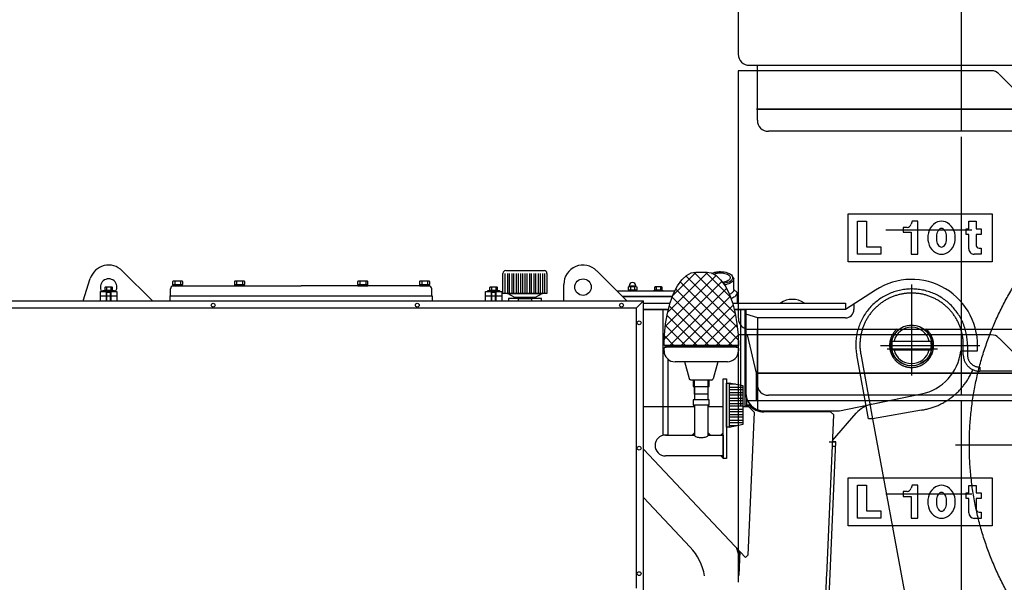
# Model space of a CAD drawing. Extents: x 26250 to 211390, y 12641 to 169243.
# Tile 100 of 132: x 196800 to 198590, y 16502 to 17525. Entities that reach past the tile are written whole.
import ezdxf

# ---------------------------------------------------------------- set-up
doc = ezdxf.new("R2010")
doc.units = 0
doc.header["$LTSCALE"] = 212.5
doc.linetypes.add('CENTER', pattern=[50.5, 30, -9, 2.5, -9])
doc.linetypes.add('HIDDEN', pattern=[12.6, 8.4, -4.2])
doc.layers.add('11', color=7, linetype='CONTINUOUS')

# ---------------------------------------------------------------- blocks, each defined once
blk = doc.blocks.new('*G39')
at = {"layer": '11', "color": 7, "linetype": 'CONTINUOUS'}
for p, q in [((198050.8, 17066), (197977.5, 16992.7)), ((197986.5, 17022.9), (198029.6, 17066.1)), ((198025.7, 17065.9), (198100.6, 16991)), ((198092.1, 17020.7), (198046.7, 17066.1)), ((198076.7, 17049.5), (197971.6, 16944.4)), ((197973.3, 16967.3), (198066, 17060)), ((198000.5, 17048.7), (198106.2, 16943)), ((198104.6, 16965.8), (198010.9, 17059.5)), ((196950.9, 17031), (196950.9, 17033)), ((196950.9, 17033), (196971.9, 17033)), ((196971.9, 17031), (196950.9, 17031)), ((196971.9, 17033), (196971.9, 17031)), ((197650.9, 17031), (197650.9, 17033)), ((197650.9, 17033), (197671.9, 17033)), ((197671.9, 17031), (197650.9, 17031)), ((197671.9, 17033), (197671.9, 17031)), ((197981.5, 16933.1), (198085, 17036.6)), ((198094.9, 16933.1), (197992.3, 17035.7)), ((197985.7, 17021), (198073.7, 16933.1)), ((198091.6, 17022), (198002.7, 16933.1)), ((198052.5, 16933.1), (197980.5, 17005)), ((198023.9, 16933.1), (198096.9, 17006.1)), ((197976.5, 16987.9), (198031.3, 16933.1)), ((198101, 16989), (198045.1, 16933.1)), ((198010, 16933.1), (197973.6, 16969.6)), ((198066.3, 16933.1), (198104, 16970.8)), ((197971.8, 16950.1), (197988.8, 16933.1)), ((198105.8, 16951.4), (198087.6, 16933.1)), ((198101.4, 16862.3), (198089.9, 16862.3)), ((198089.9, 16857.3), (198114.9, 16857.3)), ((198114.9, 16852.3), (198089.9, 16852.3)), ((198089.9, 16847.3), (198114.9, 16847.3)), ((198114.9, 16842.3), (198089.9, 16842.3)), ((198089.9, 16837.3), (198114.9, 16837.3)), ((198114.9, 16832.3), (198089.9, 16832.3)), ((198089.9, 16827.3), (198114.9, 16827.3)), ((198114.9, 16822.3), (198089.9, 16822.3)), ((198089.9, 16817.3), (198114.9, 16817.3)), ((198114.9, 16812.3), (198089.9, 16812.3)), ((198089.9, 16807.3), (198114.9, 16807.3)), ((198114.9, 16802.3), (198089.9, 16802.3)), ((198089.9, 16797.3), (198114.9, 16797.3)), ((198114.9, 16792.3), (198089.9, 16792.3)), ((198089.9, 16787.3), (198103.4, 16787.3)), ((198026.4, 16774.3), (198022.1, 16770.1)), ((198022.1, 16770.1), (198026.4, 16770.1)), ((198026.4, 16770.1), (198026.4, 16774.3)), ((198051.4, 16774.3), (198055.6, 16770.1)), ((198051.4, 16770.1), (198051.4, 16774.3)), ((198055.6, 16770.1), (198051.4, 16770.1)), ((198078.9, 16774.3), (198074.6, 16770.1)), ((198074.6, 16770.1), (198078.9, 16770.1)), ((198078.9, 16770.1), (198078.9, 16774.3)), ((198078.9, 16727.8), (198074.6, 16732.1)), ((198074.6, 16732.1), (198078.9, 16732.1)), ((198078.9, 16732.1), (198078.9, 16727.8))]:
    blk.add_line(p, q, dxfattribs=at)
at = {"layer": '11', "color": 7, "linetype": 'HIDDEN'}
for p, q in [((196956.4, 17031), (196956.4, 17033)), ((196966.4, 17033), (196966.4, 17031)), ((197656.4, 17031), (197656.4, 17033)), ((197666.4, 17033), (197666.4, 17031))]:
    blk.add_line(p, q, dxfattribs=at)
blk = doc.blocks.new('*G51')
at = {"layer": '11', "color": 7, "linetype": 'CONTINUOUS'}
for p, q in [((196986.2, 17068.8), (197040.9, 17014)), ((197678.4, 17027.5), (197678.4, 17064)), ((197682.4, 17027.5), (197682.4, 17064)), ((197683.4, 17069), (197753.4, 17069)), ((197686.4, 17064), (197686.4, 17027.5)), ((197690.4, 17027.5), (197690.4, 17064)), ((197694.4, 17064), (197694.4, 17027.5)), ((197698.4, 17027.5), (197698.4, 17064)), ((197702.4, 17064), (197702.4, 17027.5)), ((197706.4, 17027.5), (197706.4, 17064)), ((197710.4, 17064), (197710.4, 17027.5)), ((197714.4, 17027.5), (197714.4, 17064)), ((197718.4, 17064), (197718.4, 17027.5)), ((197722.4, 17027.5), (197722.4, 17064)), ((197726.4, 17064), (197726.4, 17027.5)), ((197730.4, 17027.5), (197730.4, 17064)), ((197734.4, 17064), (197734.4, 17027.5)), ((197738.4, 17027.5), (197738.4, 17064)), ((197742.4, 17064), (197742.4, 17027.5)), ((197746.4, 17027.5), (197746.4, 17064)), ((197750.4, 17064), (197750.4, 17027.5)), ((197754.4, 17027.5), (197754.4, 17064)), ((197758.4, 17064), (197758.4, 17027.5)), ((197848.8, 17068.8), (197903.5, 17014)), ((198028.9, 17066.1), (198048.9, 17066.1)), ((196915.3, 17014), (196928, 17054.5)), ((197077.6, 17049), (197077.6, 17043.6)), ((197077.6, 17043.6), (197096.3, 17043.6)), ((197096, 17043.2), (197077.9, 17043.2)), ((197077.9, 17043.2), (197077.9, 17041)), ((197078.4, 17043.2), (197078.4, 17043.6)), ((197095.4, 17043.2), (197078.4, 17043.2)), ((197094.3, 17050), (197079.6, 17050)), ((197081.6, 17049), (197081.6, 17043.6)), ((197087.5, 17041), (197085.4, 17043.2)), ((197086.4, 17043.2), (197085.4, 17043.2)), ((197088.5, 17041), (197086.4, 17043.2)), ((197092.3, 17049), (197092.3, 17043.6)), ((197095.4, 17043.6), (197095.4, 17043.2)), ((197096, 17041), (197096, 17043.2)), ((197096.3, 17043.6), (197096.3, 17049)), ((197190.1, 17049), (197190.1, 17043.6)), ((197190.1, 17043.6), (197208.8, 17043.6)), ((197208.5, 17043.2), (197190.4, 17043.2)), ((197190.4, 17043.2), (197190.4, 17041)), ((197190.9, 17043.2), (197190.9, 17043.6)), ((197207.9, 17043.2), (197190.9, 17043.2)), ((197206.8, 17050), (197192.1, 17050)), ((197194.1, 17049), (197194.1, 17043.6)), ((197200, 17041), (197197.9, 17043.2)), ((197198.9, 17043.2), (197197.9, 17043.2)), ((197201, 17041), (197198.9, 17043.2)), ((197204.8, 17049), (197204.8, 17043.6)), ((197207.9, 17043.6), (197207.9, 17043.2)), ((197208.5, 17041), (197208.5, 17043.2)), ((197208.8, 17043.6), (197208.8, 17049)), ((197414.1, 17049), (197414.1, 17043.6)), ((197414.1, 17043.6), (197432.8, 17043.6)), ((197432.5, 17043.2), (197414.4, 17043.2)), ((197414.4, 17043.2), (197414.4, 17041)), ((197414.9, 17043.2), (197414.9, 17043.6)), ((197431.9, 17043.2), (197414.9, 17043.2)), ((197430.8, 17050), (197416.1, 17050)), ((197418.1, 17049), (197418.1, 17043.6)), ((197424, 17041), (197421.9, 17043.2)), ((197422.9, 17043.2), (197421.9, 17043.2)), ((197425, 17041), (197422.9, 17043.2)), ((197428.8, 17049), (197428.8, 17043.6)), ((197431.9, 17043.6), (197431.9, 17043.2)), ((197432.5, 17041), (197432.5, 17043.2)), ((197432.8, 17043.6), (197432.8, 17049)), ((197526.6, 17049), (197526.6, 17043.6)), ((197526.6, 17043.6), (197545.3, 17043.6)), ((197545, 17043.2), (197526.9, 17043.2)), ((197526.9, 17043.2), (197526.9, 17041)), ((197527.4, 17043.2), (197527.4, 17043.6)), ((197544.4, 17043.2), (197527.4, 17043.2)), ((197543.3, 17050), (197528.6, 17050)), ((197530.6, 17049), (197530.6, 17043.6)), ((197536.5, 17041), (197534.4, 17043.2)), ((197535.4, 17043.2), (197534.4, 17043.2)), ((197537.5, 17041), (197535.4, 17043.2)), ((197541.3, 17049), (197541.3, 17043.6)), ((197544.4, 17043.6), (197544.4, 17043.2)), ((197545, 17041), (197545, 17043.2)), ((197545.3, 17043.6), (197545.3, 17049)), ((197789, 17014), (197789, 17044)), ((198098, 17054.4), (198095.5, 17058.4)), ((198098, 17034.5), (198098, 17054.4)), ((196946.5, 17014), (196946.5, 17031)), ((196946.5, 17031), (196976.4, 17031)), ((196954.3, 17038), (196954.3, 17033.4)), ((196954.3, 17033.4), (196968.6, 17033.4)), ((196954.9, 17033), (196954.9, 17033.4)), ((196967.9, 17033), (196954.9, 17033)), ((196967.1, 17038.7), (196955.8, 17038.7)), ((196957.3, 17038), (196957.3, 17033.4)), ((196957.4, 17014), (196957.4, 17032.6)), ((196965.4, 17029), (196957.4, 17029)), ((196958.2, 17014), (196958.2, 17029)), ((196964.7, 17014), (196964.7, 17029)), ((196965.4, 17032.6), (196965.4, 17014)), ((196965.5, 17038), (196965.5, 17033.4)), ((196967.9, 17033.4), (196967.9, 17033)), ((196968.6, 17033.4), (196968.6, 17038)), ((196976.4, 17031), (196976.4, 17014)), ((197073.9, 17023), (197073.9, 17036)), ((197077.9, 17041), (197096, 17041)), ((197078.9, 17041), (197086.9, 17041)), ((197086.9, 17041), (197311.4, 17041)), ((197088.5, 17041), (197087.5, 17041)), ((197190.4, 17041), (197208.5, 17041)), ((197201, 17041), (197200, 17041)), ((197535.9, 17041), (197311.4, 17041)), ((197414.4, 17041), (197432.5, 17041)), ((197425, 17041), (197424, 17041)), ((197526.9, 17041), (197545, 17041)), ((197543.9, 17041), (197535.9, 17041)), ((197537.5, 17041), (197536.5, 17041)), ((197548.9, 17023), (197548.9, 17036)), ((197646.4, 17014), (197646.4, 17031)), ((197646.4, 17031), (197676.3, 17031)), ((197654.2, 17038), (197654.2, 17033.4)), ((197654.2, 17033.4), (197668.5, 17033.4)), ((197654.9, 17033), (197654.9, 17033.4)), ((197667.9, 17033), (197654.9, 17033)), ((197667, 17038.7), (197655.7, 17038.7)), ((197657.3, 17038), (197657.3, 17033.4)), ((197657.4, 17014), (197657.4, 17032.6)), ((197665.4, 17029), (197657.4, 17029)), ((197658.1, 17014), (197658.1, 17029)), ((197664.6, 17014), (197664.6, 17029)), ((197665.4, 17032.6), (197665.4, 17014)), ((197665.5, 17038), (197665.5, 17033.4)), ((197667.9, 17033.4), (197667.9, 17033)), ((197668.5, 17033.4), (197668.5, 17038)), ((197676.3, 17031), (197676.3, 17014)), ((197758.4, 17027.5), (197678.4, 17027.5)), ((197700.2, 17020), (197686.4, 17027.5)), ((197686.4, 17027.5), (197750.4, 17027.5)), ((197750.4, 17027.5), (197736.7, 17020)), ((197885.5, 17032), (197991, 17032)), ((197906.5, 17034.3), (197906.5, 17039.4)), ((197921.5, 17033.6), (197906.5, 17033.6)), ((197906.5, 17033.6), (197906.5, 17032)), ((197906.5, 17032), (197921.5, 17032)), ((197908, 17041.5), (197920, 17041.5)), ((197908.4, 17040.1), (197919.6, 17040.1)), ((197908.4, 17033.6), (197919.6, 17033.6)), ((197910.2, 17039.5), (197910.2, 17034.3)), ((197917.8, 17039.5), (197917.8, 17034.3)), ((197921.5, 17039.4), (197921.5, 17034.3)), ((197921.5, 17032), (197921.5, 17033.6)), ((197953.6, 17032), (197953.6, 17033.6)), ((197953.6, 17033.6), (197968.4, 17033.6)), ((197968.4, 17032), (197953.6, 17032)), ((197953.7, 17038.6), (197953.7, 17034)), ((197953.7, 17034), (197968, 17034)), ((197954.3, 17033.6), (197954.3, 17034)), ((197967.3, 17033.6), (197954.3, 17033.6)), ((197966.4, 17039.3), (197955.2, 17039.3)), ((197956.7, 17038.6), (197956.7, 17034)), ((197960.8, 17032), (197960.8, 17033.6)), ((197961.2, 17033.6), (197961.2, 17032)), ((197964.9, 17038.6), (197964.9, 17034)), ((197967.3, 17034), (197967.3, 17033.6)), ((197968, 17034), (197968, 17038.6)), ((197968.4, 17033.6), (197968.4, 17032)), ((198098, 17034.5), (198104, 17029.3)), ((198104, 17029.3), (198104, 17010)), ((198355.8, 17033.6), (198301.4, 16998)), ((198355.8, 17033.6), (198301.4, 16998)), ((195254.9, 17014), (197933.9, 17014)), ((196946.4, 17014), (196946.4, 17023)), ((196946.4, 17023), (196961.4, 17023)), ((196957.4, 17014), (196957.4, 17023)), ((196958.1, 17014), (196958.1, 17023)), ((196961.4, 17023), (196976.4, 17023)), ((196964.8, 17023), (196964.8, 17014)), ((196965.4, 17023), (196965.4, 17014)), ((196976.4, 17023), (196976.4, 17014)), ((197073.4, 17014), (197073.4, 17023)), ((197073.4, 17023), (197549.4, 17023)), ((197549.4, 17023), (197549.4, 17014)), ((197646.4, 17014), (197646.4, 17023)), ((197646.4, 17023), (197676.4, 17023)), ((197657.4, 17014), (197657.4, 17023)), ((197658.1, 17014), (197658.1, 17023)), ((197664.8, 17023), (197664.8, 17014)), ((197665.4, 17023), (197665.4, 17014)), ((197676.4, 17023), (197676.4, 17014)), ((197706.9, 17018), (197688.4, 17018)), ((197688.4, 17018), (197688.4, 17014)), ((197736.7, 17020), (197700.2, 17020)), ((197700.2, 17018), (197700.2, 17020)), ((197700.2, 17020), (197736.7, 17020)), ((197736.7, 17018), (197700.2, 17018)), ((197706.4, 17014), (197706.4, 17018)), ((197706.9, 17018), (197729.9, 17018)), ((197748.4, 17018), (197729.9, 17018)), ((197730.4, 17018), (197730.4, 17014)), ((197736.7, 17020), (197736.7, 17018)), ((197748.4, 17014), (197748.4, 17018)), ((197986.5, 17022), (197895.5, 17022)), ((197895.5, 17022), (197986.5, 17022)), ((197933.9, 17014), (197920.4, 17000.5)), ((197933.9, 17014), (197920.4, 17000.5)), ((197933.9, 16478.1), (197933.9, 17014)), ((197933.9, 17010), (197982.2, 17010)), ((198095.5, 17010), (198301.4, 17010)), ((198301.4, 17010), (198301.4, 16998)), ((198316.5, 17007.9), (198316.5, 16998)), ((197920.4, 17000.5), (195268.4, 17000.5)), ((197920.4, 17000.5), (197920.4, 16491.6)), ((197933.9, 16998), (197978.9, 16998)), ((197978.9, 16998), (197933.9, 16998)), ((197933.9, 16998), (197978.9, 16998)), ((197969.9, 16898), (197969.9, 16998)), ((197969.9, 16998), (197971.4, 16998)), ((198301.4, 16998), (198098.8, 16998)), ((198098.9, 16998), (198108, 16998)), ((198098.9, 16998), (198118.2, 16998)), ((198301.4, 16998), (198110, 16998)), ((198110, 16998), (198110, 16822.1)), ((198118.2, 16998), (198118.2, 16822.1)), ((198301.4, 16998), (198120, 16998)), ((198120, 16998), (198120, 16847)), ((198142, 16982.9), (198120, 16989.7)), ((198142, 16815.9), (198142, 16982.9)), ((198301.4, 16982.9), (198142, 16982.9)), ((198386.3, 16941), (198456.5, 16941)), ((197975.4, 16933.1), (197971.4, 16933.1)), ((198106.4, 16933.1), (197971.4, 16933.1)), ((197971.4, 16923.1), (197971.4, 16928.1)), ((197973.4, 16930.1), (197975.4, 16930.1)), ((197975.4, 16930.1), (197975.4, 16933.1)), ((197975.4, 16933.1), (198102.4, 16933.1)), ((198102.4, 16930.1), (197975.4, 16930.1)), ((198106.4, 16933.1), (198102.4, 16933.1)), ((198102.4, 16933.1), (198102.4, 16930.1)), ((198102.4, 16930.1), (198104.4, 16930.1)), ((198106.4, 16928.1), (198106.4, 16923.1)), ((198386.3, 16925), (198456.5, 16925)), ((198510.8, 16923), (198541, 16923)), ((198510.8, 16923), (198541, 16923)), ((197977.9, 16908.3), (197977.9, 16770.1)), ((198008.9, 16903.1), (197991.4, 16903.1)), ((198017.7, 16872.3), (198008.9, 16903.1)), ((198068.9, 16903.1), (198008.9, 16903.1)), ((198068.9, 16903.1), (198060.6, 16872.3)), ((198086.4, 16903.1), (198068.9, 16903.1)), ((197969.9, 16770.1), (197969.9, 16898)), ((198026.7, 16870.1), (198020, 16870.1)), ((198033.9, 16870.1), (198024.4, 16870.1)), ((198024.4, 16870.1), (198024.4, 16858.1)), ((198026.7, 16844.1), (198026.7, 16870.1)), ((198051.1, 16870.1), (198026.7, 16870.1)), ((198053.4, 16870.1), (198043.9, 16870.1)), ((198057.7, 16870.1), (198051.1, 16870.1)), ((198051.1, 16870.1), (198051.1, 16844.1)), ((198053.4, 16858.1), (198053.4, 16870.1)), ((198078.9, 16727.1), (198078.9, 16872.1)), ((198078.9, 16872.1), (198084.9, 16872.1)), ((198084.9, 16872.1), (198084.9, 16727.1)), ((198084.9, 16809.5), (198084.9, 16864.6)), ((198084.9, 16864.6), (198089.9, 16864.6)), ((198089.9, 16864.6), (198089.9, 16812.3)), ((198114.9, 16859.6), (198089.9, 16864.6)), ((198089.9, 16864.6), (198089.9, 16811.9)), ((198024.4, 16858.1), (198026.4, 16858.1)), ((198026.4, 16858.1), (198026.4, 16834.1)), ((198026.4, 16858.1), (198051.4, 16858.1)), ((198051.4, 16834.1), (198051.4, 16858.1)), ((198051.4, 16858.1), (198053.4, 16858.1)), ((198114.9, 16835.5), (198114.9, 16859.6)), ((198026.4, 16834.1), (198024.4, 16834.1)), ((198024.4, 16834.1), (198024.4, 16824.1)), ((198051.4, 16834.1), (198026.4, 16834.1)), ((198038.9, 16844.1), (198026.7, 16844.1)), ((198051.1, 16844.1), (198038.9, 16844.1)), ((198053.4, 16834.1), (198051.4, 16834.1)), ((198053.4, 16824.1), (198053.4, 16834.1)), ((198114.9, 16789.6), (198114.9, 16835.5)), ((198123, 16833.4), (198120.9, 16839.4)), ((198120.9, 16839.4), (198120.9, 16823.8)), ((198128.8, 16824.6), (198123, 16833.4)), ((198290, 16814), (198439.6, 16844.9)), ((198348.4, 16826.1), (198439.6, 16844.9)), ((197933.9, 16822.1), (198026.4, 16822.1)), ((198024.4, 16824.1), (198026.4, 16824.1)), ((198026.4, 16824.1), (198026.4, 16770.1)), ((198051.4, 16824.1), (198026.4, 16824.1)), ((198051.4, 16770.1), (198051.4, 16824.1)), ((198051.4, 16824.1), (198053.4, 16824.1)), ((198051.4, 16822.1), (198078.9, 16822.1)), ((198089.9, 16812.3), (198089.9, 16784.6)), ((198089.9, 16811.9), (198089.9, 16784.6)), ((198114.9, 16822.1), (198124.9, 16822.1)), ((198126.5, 16824.2), (198120.5, 16824.2)), ((198120.5, 16823.8), (198126.5, 16823.8)), ((198134.9, 16811.6), (198123.6, 16551.5)), ((198124.9, 16822.1), (198134.9, 16811.6)), ((198126.5, 16823.8), (198128.8, 16824.6)), ((198153, 16814), (198290, 16814)), ((198274.1, 16812), (198153, 16812)), ((198279.9, 16807), (198274.1, 16812)), ((198084.9, 16784.6), (198084.9, 16809.5)), ((198267.2, 16514.8), (198279.9, 16807)), ((198277.8, 16760), (198320.6, 16809.7)), ((198089.9, 16784.6), (198084.9, 16784.6)), ((198089.9, 16784.6), (198114.9, 16789.6)), ((197977.9, 16770.1), (197969.9, 16770.1)), ((197973.9, 16770.1), (198026.4, 16770.1)), ((198051.4, 16770.1), (198078.9, 16770.1)), ((198078.9, 16770.1), (198078.9, 16732.1)), ((198255.7, 16116.5), (198283.4, 16758)), ((198271.8, 16758), (198277.8, 16758)), ((198277.8, 16758), (198283.4, 16758)), ((198283.4, 16758), (198277.8, 16758)), ((198119.2, 16547.4), (197933.9, 16744.3)), ((198277.4, 16749.7), (198283.1, 16749.7)), ((198078.9, 16732.1), (197973.9, 16732.1)), ((198084.9, 16727.1), (198078.9, 16727.1)), ((198019, 16566.4), (197933.9, 16656.8)), ((198109, 16558.3), (198103.2, 16564.4)), ((198103.2, 16564.4), (198108.5, 16547)), ((198108.5, 16547), (198109, 16558.3)), ((198123.6, 16551.5), (198119.2, 16547.4)), ((198241.8, 15926.5), (198267.5, 16520.9))]:
    blk.add_line(p, q, dxfattribs=at)
at = {"layer": '11', "color": 7, "linetype": 'CENTER'}
for p in [(198365.1, 16933), (198386.4, 16933)]:
    blk.add_line(p, (198545.3, 16933), dxfattribs=at)
at = {"layer": '11', "color": 7, "linetype": 'HIDDEN'}
for p, q in [((198120.5, 16823.8), (198120.5, 16822.1)), ((198109, 16558.3), (198107.1, 16514.7))]:
    blk.add_line(p, q, dxfattribs=at)
at = {"layer": '11', "color": 7, "linetype": 'CONTINUOUS'}
for points in [[(197971.4, 16933.1), (197972, 16952.4), (197973.9, 16972.2), (197977.3, 16991.8), (197982.1, 17010.4), (197988.2, 17027.1), (197995.5, 17041.3), (198003.5, 17052.4), (198012, 17060.2), (198020.5, 17064.7), (198028.9, 17066.1)], [(198048.9, 17066.1), (198057.2, 17064.7), (198065.8, 17060.2), (198074.2, 17052.4), (198082.3, 17041.3), (198089.5, 17027.1), (198095.7, 17010.4), (198100.5, 16991.8), (198103.8, 16972.2), (198105.8, 16952.4), (198106.4, 16933.1)], [(198058.2, 17063.8), (198059.5, 17064.4), (198060.8, 17065), (198062.3, 17065.5), (198063.8, 17065.9), (198065.5, 17066.3), (198067.1, 17066.6), (198068.8, 17066.8), (198070.5, 17067), (198072.3, 17067.1), (198074, 17067.1)], [(198061.6, 17062.3), (198062.6, 17062.8), (198063.6, 17063.2), (198064.8, 17063.6), (198066, 17063.9), (198067.3, 17064.2), (198068.6, 17064.5), (198069.9, 17064.7), (198071.3, 17064.8), (198072.6, 17064.9), (198074, 17064.9)], [(198074, 17067.1), (198077.2, 17067), (198080.5, 17066.7), (198083.7, 17066), (198086.8, 17065.1), (198089.6, 17063.9), (198091.9, 17062.5), (198093.7, 17061), (198095, 17059.4), (198095.8, 17057.7), (198096, 17056.2)], [(198074, 17064.9), (198076.5, 17064.8), (198079.1, 17064.5), (198081.7, 17064), (198084.2, 17063.3), (198086.4, 17062.3), (198088.2, 17061.2), (198089.7, 17060), (198090.7, 17058.7), (198091.3, 17057.4), (198091.5, 17056.2)], [(198091.5, 17056.2), (198091.4, 17055), (198090.9, 17053.9), (198090.1, 17052.8), (198089, 17051.7), (198087.6, 17050.7), (198086, 17049.8), (198084.1, 17049), (198082, 17048.4), (198079.9, 17047.9), (198077.8, 17047.6)], [(198096, 17056.2), (198095.8, 17054.8), (198095.3, 17053.4), (198094.3, 17052), (198093, 17050.6), (198091.3, 17049.3), (198089.3, 17048.2), (198086.9, 17047.3), (198084.4, 17046.5), (198081.8, 17045.9), (198079.2, 17045.5)], [(198098, 17054.4), (198097.8, 17053), (198097.3, 17051.5), (198096.3, 17050), (198095, 17048.6), (198093.2, 17047.2), (198091.2, 17046), (198088.8, 17045), (198086.3, 17044.1), (198083.6, 17043.4), (198080.8, 17042.9)], [(196957.4, 17032.6), (196957.4, 17033)], [(196965.8, 17033), (196965.4, 17032.6)], [(197657.4, 17032.6), (197657.4, 17033)], [(197665.8, 17033), (197665.4, 17032.6)], [(197907.4, 17040), (197907.5, 17040), (197907.6, 17040.1), (197907.7, 17040.2), (197907.8, 17040.3), (197907.8, 17040.5), (197907.9, 17040.6), (197907.9, 17040.8), (197908, 17041.1), (197908, 17041.3), (197908, 17041.5)], [(197920, 17041.5), (197920, 17040)], [(198098, 17034.5), (198097.9, 17033.5), (198097.7, 17032.5), (198097.3, 17031.5), (198096.7, 17030.5), (198095.9, 17029.6), (198095, 17028.7), (198093.9, 17027.8), (198092.7, 17027), (198091.4, 17026.2), (198090, 17025.6)], [(198104, 17029.3), (198103.9, 17028), (198103.5, 17026.7), (198102.9, 17025.4), (198102.1, 17024.1), (198101.1, 17022.8), (198099.8, 17021.6), (198098.3, 17020.5), (198096.6, 17019.4), (198094.8, 17018.5), (198092.8, 17017.6)], [(198020, 16870.1), (198019.7, 16870.1), (198019.3, 16870.2), (198018.9, 16870.3), (198018.6, 16870.5), (198018.4, 16870.7), (198018.1, 16871), (198017.9, 16871.3), (198017.8, 16871.6), (198017.7, 16872), (198017.7, 16872.3)], [(198026.4, 16770.1), (198026.5, 16769.4), (198026.9, 16768.7), (198027.7, 16768), (198028.7, 16767.4), (198030, 16766.8), (198031.6, 16766.3), (198033.4, 16765.9), (198035.2, 16765.6), (198037.1, 16765.4), (198038.9, 16765.4)], [(198038.9, 16765.4), (198040.7, 16765.4), (198042.5, 16765.6), (198044.4, 16765.9), (198046.1, 16766.3), (198047.7, 16766.8), (198049, 16767.4), (198050.1, 16768), (198050.8, 16768.7), (198051.2, 16769.4), (198051.4, 16770.1)]]:
    blk.add_lwpolyline(points, dxfattribs=at)
for centre, radius in [((197824, 17039), 15), ((197151.4, 17006.1), 3.5), ((197522.6, 17006.1), 3.5), ((197893.9, 17006.1), 3.5), ((197925.9, 16974), 3.5), ((198421.4, 16933), 37.2), ((198421.4, 16933), 37), ((197925.9, 16746.1), 3.5), ((197925.9, 16518.1), 3.5)]:
    blk.add_circle(centre, radius, dxfattribs=at)
for centre, radius, start, end in [((196961.4, 17044), 35, 44.9976, 162.5363), ((197824, 17044), 35, 45.0011, -179.9989), ((197683.4, 17064), 5, 90, -179.965), ((197753.4, 17064), 5, 0, 90.035), ((196961.4, 17039), 15, -32.236, -147.7656), ((197079.6, 17047.6), 2.45, 35.9445, 144.0992), ((197086.9, 17035.3), 14.7, 68.5951, 111.4084), ((197094.3, 17047.6), 2.45, 35.9445, 144.0574), ((197192.1, 17047.6), 2.45, 35.9445, 144.0574), ((197199.4, 17035.3), 14.7, 68.5951, 111.4084), ((197206.8, 17047.6), 2.45, 35.9445, 144.0574), ((197416.1, 17047.6), 2.46, 35.9027, 144.0574), ((197423.4, 17035.3), 14.7, 68.5951, 111.3974), ((197430.8, 17047.6), 2.45, 35.9445, 144.0992), ((197528.6, 17047.6), 2.46, 35.9027, 144.0574), ((197535.9, 17035.3), 14.7, 68.5951, 111.3974), ((197543.3, 17047.6), 2.45, 35.9445, 144.0992), ((197914, 17041.5), 6, 0, 180), ((198421.4, 16933), 120, -4.7806, 123.1133), ((198421.4, 16933), 120, -4.7806, 123.1133), ((196955.8, 17036.9), 1.88, 35.8847, 144.0626), ((196961.4, 17027.5), 11.3, 68.584, 111.4051), ((196967.1, 17036.9), 1.88, 35.9393, 144.0626), ((197078.9, 17036), 5, 90, 179.9301), ((197543.9, 17036), 5, 0, 89.965), ((197655.7, 17036.9), 1.88, 35.8847, 144.0626), ((197661.4, 17027.5), 11.3, 68.584, 111.4051), ((197667, 17036.9), 1.88, 35.9393, 144.0626), ((197908.4, 17037.3), 2.87, 50.3598, 130.9003), ((197908.4, 17036.5), 2.87, -130.8978, -50.3573), ((197914, 17028.9), 11.3, 70.2801, 109.7235), ((197914, 17044.9), 11.3, -109.7199, -70.2765), ((197919.6, 17037.3), 2.87, 49.1022, 129.6897), ((197919.6, 17036.5), 2.87, -129.6872, -49.0997), ((197955.2, 17037.5), 1.88, 35.9393, 144.0626), ((197960.8, 17028.1), 11.3, 68.6041, 111.4139), ((197966.4, 17037.5), 1.88, 35.8847, 144.0626), ((198204.7, 16977.4), 39.2, 56.32, 123.6754), ((198301.4, 16998), 15.1, -90, 0), ((198421.4, 16933), 33, 90, 165.9676), ((198421.4, 16933), 33, 14.0327, 90.0004), ((198421.4, 16933), 36, 167.1569, -167.1622), ((198421.4, 16933), 36, -12.8373, 12.8414), ((197973.4, 16928.1), 2, 90, 180), ((197991.4, 16923.1), 20, 180, -89.9913), ((198086.4, 16923.1), 20, -90, 0), ((198104.4, 16928.1), 2, 0, 90.0875), ((198421.4, 16933), 33, -165.9724, -89.9996), ((198421.4, 16933), 33, -90, -14.0273), ((198421.4, 16933), 90, -78.3427, -6.3817), ((198421.4, 16933), 90, -78.3427, -6.3817), ((198057.7, 16873.1), 3, -90, -14.9689), ((198153, 16847), 33, 180, -90), ((198153, 16847), 35, -139.3212, -89.994), ((198358.5, 16777.1), 50, 101.6563, 139.2749), ((197973.9, 16751.1), 19, 90, -90), ((197946.2, 16497.8), 100, 9.4597, 43.255)]:
    blk.add_arc(centre, radius, start, end, dxfattribs=at)
blk = doc.blocks.new('*G71')
at = {"layer": '11', "color": 7, "linetype": 'CONTINUOUS'}
for p, q in [((198106.3, 17912.3), (198106.3, 17462.3)), ((198126.3, 17442.3), (198627.6, 17442.3)), ((198141, 17342.3), (198141, 17442.3)), ((198139.4, 17432.3), (198106.3, 17432.3)), ((198106.3, 17432.3), (198106.3, 16982.3)), ((198566.1, 17432.3), (198139.4, 17432.3)), ((198644.1, 17362.3), (198580.3, 17426.4)), ((198647.6, 17322.3), (198161, 17322.3)), ((198306.3, 17084.8), (198306.3, 17172.3)), ((198306.3, 17172.3), (198567.7, 17172.3)), ((198567.7, 17172.3), (198567.7, 17084.8)), ((198323.1, 17098.7), (198323.1, 17158.7)), ((198323.1, 17158.7), (198339.3, 17158.7)), ((198339.3, 17158.7), (198339.3, 17112.4)), ((198422.2, 17158.7), (198420.8, 17153.2)), ((198433, 17158.7), (198422.2, 17158.7)), ((198433, 17098.7), (198433, 17158.7)), ((198525.3, 17144.8), (198525.3, 17158.6)), ((198525.3, 17158.6), (198539, 17158.6)), ((198539, 17158.6), (198539, 17144.8)), ((198413.3, 17147.2), (198406.1, 17147.2)), ((198406.1, 17147.2), (198406.1, 17138.6)), ((198406.1, 17138.6), (198420.4, 17138.6)), ((198420.4, 17138.6), (198420.4, 17098.7)), ((198520.3, 17134.8), (198520.3, 17144.8)), ((198520.3, 17144.8), (198525.3, 17144.8)), ((198525.3, 17134.8), (198520.3, 17134.8)), ((198525.3, 17108.6), (198525.3, 17134.8)), ((198539, 17144.8), (198547.8, 17144.8)), ((198547.8, 17134.8), (198539, 17134.8)), ((198539, 17134.8), (198539, 17114.8)), ((198547.8, 17144.8), (198547.8, 17134.8)), ((198365.6, 17098.7), (198323.1, 17098.7)), ((198339.3, 17112.4), (198365.6, 17112.4)), ((198365.6, 17112.4), (198365.6, 17098.7)), ((198420.4, 17098.7), (198433, 17098.7)), ((198547.8, 17098.6), (198535.3, 17098.6)), ((198544, 17109.8), (198547.8, 17109.8)), ((198547.8, 17109.8), (198547.8, 17098.6)), ((198567.7, 17084.8), (198306.3, 17084.8)), ((198126.3, 16962.3), (198627.6, 16962.3)), ((198141, 16862.3), (198141, 16962.3)), ((198139.4, 16952.3), (198106.3, 16952.3)), ((198106.3, 16952.3), (198106.3, 16502.3)), ((198566.1, 16952.3), (198139.4, 16952.3)), ((198644.1, 16882.3), (198580.3, 16946.4)), ((198647.6, 16842.3), (198161, 16842.3)), ((198306.3, 16604.8), (198306.3, 16692.3)), ((198306.3, 16692.3), (198567.7, 16692.3)), ((198567.7, 16692.3), (198567.7, 16604.8)), ((198323.1, 16618.7), (198323.1, 16678.7)), ((198323.1, 16678.7), (198339.3, 16678.7)), ((198339.3, 16678.7), (198339.3, 16632.4)), ((198413.3, 16667.2), (198406.1, 16667.2)), ((198406.1, 16667.2), (198406.1, 16658.6)), ((198422.2, 16678.7), (198420.8, 16673.2)), ((198433, 16678.7), (198422.2, 16678.7)), ((198433, 16618.7), (198433, 16678.7)), ((198525.3, 16664.8), (198525.3, 16678.6)), ((198525.3, 16678.6), (198539, 16678.6)), ((198539, 16678.6), (198539, 16664.8)), ((198406.1, 16658.6), (198420.4, 16658.6)), ((198420.4, 16658.6), (198420.4, 16618.7)), ((198520.3, 16654.8), (198520.3, 16664.8)), ((198520.3, 16664.8), (198525.3, 16664.8)), ((198525.3, 16654.8), (198520.3, 16654.8)), ((198525.3, 16628.6), (198525.3, 16654.8)), ((198539, 16664.8), (198547.8, 16664.8)), ((198547.8, 16654.8), (198539, 16654.8)), ((198539, 16654.8), (198539, 16634.8)), ((198547.8, 16664.8), (198547.8, 16654.8)), ((198339.3, 16632.4), (198365.6, 16632.4)), ((198365.6, 16632.4), (198365.6, 16618.7)), ((198365.6, 16618.7), (198323.1, 16618.7)), ((198420.4, 16618.7), (198433, 16618.7)), ((198547.8, 16618.6), (198535.3, 16618.6)), ((198544, 16629.8), (198547.8, 16629.8)), ((198547.8, 16629.8), (198547.8, 16618.6)), ((198567.7, 16604.8), (198306.3, 16604.8))]:
    blk.add_line(p, q, dxfattribs=at)
at = {"layer": '11', "color": 7, "linetype": 'HIDDEN'}
for p, q in [((198511.3, 17792.3), (198511.3, 17322.3)), ((198511.3, 17774.2), (198511.3, 17470.5)), ((198139.4, 17362.3), (198644.1, 17362.3)), ((198644.1, 17362.3), (198139.4, 17362.3)), ((198511.3, 17312.3), (198511.3, 16842.3)), ((198511.3, 17294.2), (198511.3, 16990.5)), ((198139.4, 16882.3), (198123.3, 16952.3)), ((198139.4, 16832.3), (198139.4, 16882.3)), ((198139.4, 16882.3), (198644.1, 16882.3)), ((198644.1, 16882.3), (198139.4, 16882.3)), ((198644.1, 16832.3), (198123.3, 16832.3)), ((198511.3, 16832.3), (198511.3, 16362.3)), ((198511.3, 16814.2), (198511.3, 16510.5))]:
    blk.add_line(p, q, dxfattribs=at)
at = {"layer": '11', "color": 7, "linetype": 'CENTER'}
for p, q in [((198530.6, 17142.3), (198374.4, 17142.3)), ((198421.4, 17043.7), (198421.4, 16878.4)), ((198376.8, 16933), (198468.9, 16933)), ((198377.1, 16927), (198468.2, 16927)), ((198515.4, 16916), (198515.4, 16934.1)), ((198522.9, 16934), (198522.9, 16916)), ((198342.8, 16799.8), (198321.5, 16915.7)), ((198328.9, 16917.1), (198350.5, 16799.8)), ((198545.4, 16893.5), (198545.4, 16886)), ((198693.8, 16886), (198545.4, 16886)), ((198439.5, 16815.4), (198350.5, 16799.8)), ((198350.5, 16799.8), (198342.8, 16799.8)), ((198350.5, 16799.8), (198518.5, 15885.3)), ((198501.2, 16752.3), (199674.2, 16752.3)), ((198530.6, 16662.3), (198374.4, 16662.3))]:
    blk.add_line(p, q, dxfattribs=at)
at = {"layer": '11', "color": 7, "linetype": 'CONTINUOUS'}
for points in [[(198475.8, 17158.7), (198472.1, 17158.4), (198468.4, 17157.4), (198464.7, 17155.6), (198461.2, 17153.1), (198458.1, 17149.9), (198455.4, 17146.1), (198453.3, 17141.9), (198451.9, 17137.5), (198451, 17133), (198450.8, 17128.6)], [(198500.8, 17128.6), (198500.5, 17133), (198499.7, 17137.5), (198498.2, 17141.9), (198496.1, 17146.1), (198493.4, 17149.9), (198490.3, 17153.1), (198486.8, 17155.6), (198483.1, 17157.4), (198479.4, 17158.4), (198475.8, 17158.7)], [(198467, 17128.6), (198467.1, 17131.2), (198467.4, 17133.8), (198467.9, 17136.4), (198468.6, 17138.8), (198469.6, 17141), (198470.7, 17142.9), (198471.9, 17144.4), (198473.2, 17145.4), (198474.5, 17146), (198475.8, 17146.2)], [(198475.8, 17146.2), (198477, 17146), (198478.3, 17145.4), (198479.6, 17144.4), (198480.8, 17142.9), (198481.9, 17141), (198482.9, 17138.8), (198483.6, 17136.4), (198484.1, 17133.8), (198484.4, 17131.2), (198484.5, 17128.6)], [(198450.8, 17128.6), (198451, 17124.3), (198451.9, 17119.8), (198453.3, 17115.4), (198455.4, 17111.2), (198458.1, 17107.4), (198461.2, 17104.2), (198464.7, 17101.7), (198468.4, 17100), (198472.1, 17099), (198475.8, 17098.7)], [(198475.8, 17111.1), (198474.5, 17111.3), (198473.2, 17111.9), (198471.9, 17112.9), (198470.7, 17114.4), (198469.6, 17116.2), (198468.6, 17118.5), (198467.9, 17120.9), (198467.4, 17123.5), (198467.1, 17126.1), (198467, 17128.6)], [(198475.8, 17098.7), (198479.4, 17099), (198483.1, 17100), (198486.8, 17101.7), (198490.3, 17104.2), (198493.4, 17107.4), (198496.1, 17111.2), (198498.2, 17115.4), (198499.7, 17119.8), (198500.5, 17124.3), (198500.8, 17128.6)], [(198484.5, 17128.6), (198484.4, 17126.1), (198484.1, 17123.5), (198483.6, 17120.9), (198482.9, 17118.5), (198481.9, 17116.2), (198480.8, 17114.4), (198479.6, 17112.9), (198478.3, 17111.9), (198477, 17111.3), (198475.8, 17111.1)], [(198475.8, 16678.7), (198472.1, 16678.4), (198468.4, 16677.4), (198464.7, 16675.6), (198461.2, 16673.1), (198458.1, 16669.9), (198455.4, 16666.1), (198453.3, 16661.9), (198451.9, 16657.5), (198451, 16653), (198450.8, 16648.6)], [(198500.8, 16648.6), (198500.5, 16653), (198499.7, 16657.5), (198498.2, 16661.9), (198496.1, 16666.1), (198493.4, 16669.9), (198490.3, 16673.1), (198486.8, 16675.6), (198483.1, 16677.4), (198479.4, 16678.4), (198475.8, 16678.7)], [(198467, 16648.6), (198467.1, 16651.2), (198467.4, 16653.8), (198467.9, 16656.4), (198468.6, 16658.8), (198469.6, 16661), (198470.7, 16662.9), (198471.9, 16664.4), (198473.2, 16665.4), (198474.5, 16666), (198475.8, 16666.2)], [(198475.8, 16666.2), (198477, 16666), (198478.3, 16665.4), (198479.6, 16664.4), (198480.8, 16662.9), (198481.9, 16661), (198482.9, 16658.8), (198483.6, 16656.4), (198484.1, 16653.8), (198484.4, 16651.2), (198484.5, 16648.6)], [(198450.8, 16648.6), (198451, 16644.3), (198451.9, 16639.8), (198453.3, 16635.4), (198455.4, 16631.2), (198458.1, 16627.4), (198461.2, 16624.2), (198464.7, 16621.7), (198468.4, 16620), (198472.1, 16619), (198475.8, 16618.7)], [(198475.8, 16631.1), (198474.5, 16631.3), (198473.2, 16631.9), (198471.9, 16632.9), (198470.7, 16634.4), (198469.6, 16636.2), (198468.6, 16638.5), (198467.9, 16640.9), (198467.4, 16643.5), (198467.1, 16646.1), (198467, 16648.6)], [(198475.8, 16618.7), (198479.4, 16619), (198483.1, 16620), (198486.8, 16621.7), (198490.3, 16624.2), (198493.4, 16627.4), (198496.1, 16631.2), (198498.2, 16635.4), (198499.7, 16639.8), (198500.5, 16644.3), (198500.8, 16648.6)], [(198484.5, 16648.6), (198484.4, 16646.1), (198484.1, 16643.5), (198483.6, 16640.9), (198482.9, 16638.5), (198481.9, 16636.2), (198480.8, 16634.4), (198479.6, 16632.9), (198478.3, 16631.9), (198477, 16631.3), (198475.8, 16631.1)]]:
    blk.add_lwpolyline(points, dxfattribs=at)
at = {"layer": '11', "color": 7, "linetype": 'CENTER'}
blk.add_circle((199081.4, 16752.3), 555, dxfattribs=at)
at = {"layer": '11', "color": 7, "linetype": 'CONTINUOUS'}
for centre, radius, start, end in [((198126.3, 17462.3), 20, 180, -89.9825), ((198566.1, 17412.3), 20, 44.8776, 90.0011), ((198161, 17342.3), 20, 180, -90), ((198410.9, 17157.9), 11, -77.449, -24.9968), ((198544, 17114.8), 5, 180, -89.965), ((198535.3, 17108.6), 10, 180, -89.965), ((198126.4, 16982.3), 20, 180, -90), ((198566.1, 16932.3), 20, 44.8837, 90.0011), ((198161, 16862.3), 20, 180, -90.0087), ((198410.9, 16677.9), 11, -77.449, -24.9968), ((198544, 16634.8), 4.99, 180, -89.7899), ((198535.3, 16628.6), 10, 180, -90)]:
    blk.add_arc(centre, radius, start, end, dxfattribs=at)
at = {"layer": '11', "color": 7, "linetype": 'CENTER'}
for centre, radius, start, end in [((198421.4, 16934.1), 94, 0, -169.5857), ((198421.4, 16934), 101.5, 95.2037, 142.8041), ((198421.4, 16934.1), 101.5, 47.6008, 95.2119), ((198421.4, 16934), 101.5, 0, 47.6041), ((198421.4, 16934), 101.5, 142.8112, -169.5913), ((198421.4, 16933), 40, 131.7793, 48.2182), ((198421.4, 16933), 40, 148.8293, 31.1714), ((198545.4, 16916), 30, 180, -90), ((198545.4, 16916), 22.5, 180, -90), ((198421.4, 16934), 120, -81.3034, -22.1019)]:
    blk.add_arc(centre, radius, start, end, dxfattribs=at)

msp = doc.modelspace()

# ---------------------------------------------------------------- block references
at = {"layer": '11', "color": 7, "linetype": 'CONTINUOUS'}
for name in ['*G71', '*G51', '*G39']:
    msp.add_blockref(name, (0, 0), dxfattribs=at)

doc.saveas('drawing.dxf')
